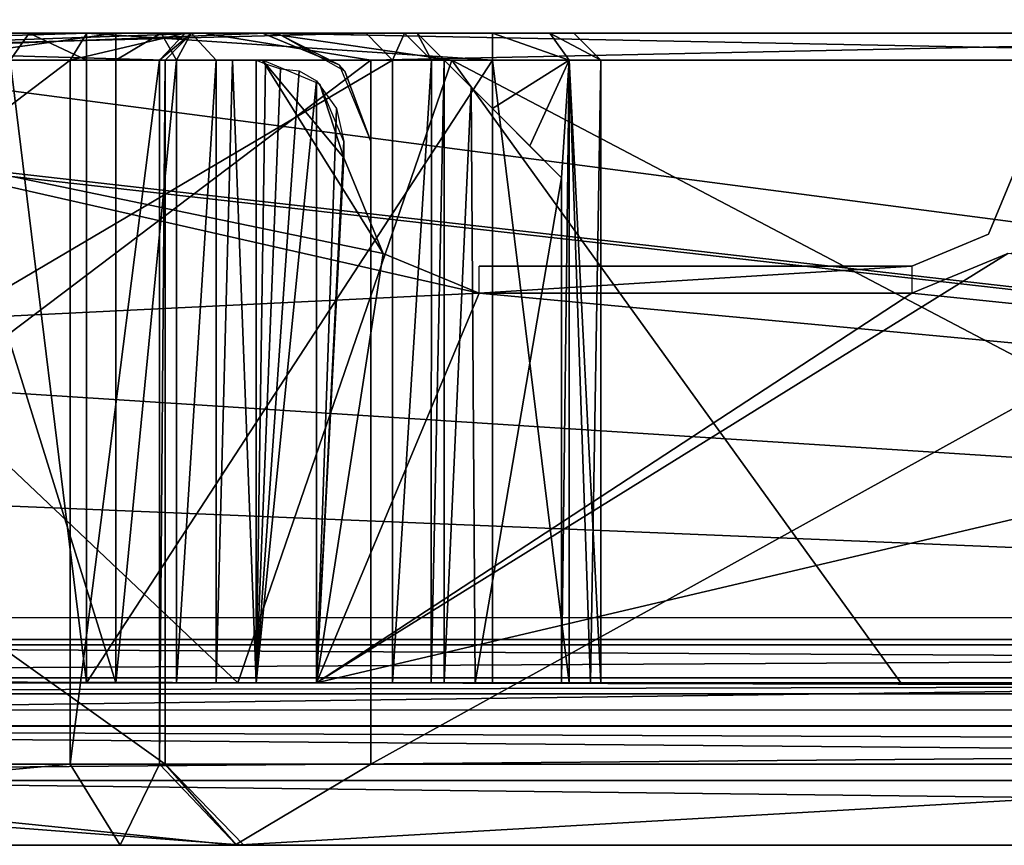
# Model space of a CAD drawing. Header units: millimetres. Extents: x -98 to 98, y -500 to 506.
# Tile 4 of 106: x -30 to -12, y -500 to -485. Entities that reach past the tile are written whole.
import ezdxf

# ---------------------------------------------------------------- set-up
doc = ezdxf.new("R2010")
doc.units = ezdxf.units.MM
doc.header["$LTSCALE"] = 65.185185
for name, color, linetype in [('100', 7, 'CONTINUOUS'), ('102', 7, 'CONTINUOUS'), ('114', 7, 'CONTINUOUS'), ('115', 7, 'CONTINUOUS'), ('1151', 7, 'CONTINUOUS'), ('116', 7, 'CONTINUOUS'), ('117', 7, 'CONTINUOUS'), ('118', 7, 'CONTINUOUS'), ('1181', 7, 'CONTINUOUS'), ('1183', 7, 'CONTINUOUS'), ('1188', 7, 'CONTINUOUS'), ('1189', 7, 'CONTINUOUS'), ('119', 7, 'CONTINUOUS'), ('1191', 7, 'CONTINUOUS'), ('1196', 7, 'CONTINUOUS'), ('120', 7, 'CONTINUOUS'), ('121', 7, 'CONTINUOUS'), ('122', 7, 'CONTINUOUS'), ('124', 7, 'CONTINUOUS'), ('125', 7, 'CONTINUOUS'), ('127', 7, 'CONTINUOUS'), ('129', 7, 'CONTINUOUS'), ('1303', 7, 'CONTINUOUS'), ('1305', 7, 'CONTINUOUS'), ('133', 7, 'CONTINUOUS'), ('134', 7, 'CONTINUOUS'), ('135', 7, 'CONTINUOUS'), ('136', 7, 'CONTINUOUS'), ('138', 7, 'CONTINUOUS'), ('140', 7, 'CONTINUOUS'), ('141', 7, 'CONTINUOUS'), ('174', 7, 'CONTINUOUS'), ('177', 7, 'CONTINUOUS'), ('180', 7, 'CONTINUOUS'), ('184', 7, 'CONTINUOUS'), ('185', 7, 'CONTINUOUS'), ('455', 7, 'CONTINUOUS'), ('456', 7, 'CONTINUOUS'), ('48', 7, 'CONTINUOUS'), ('49', 7, 'CONTINUOUS'), ('52', 7, 'CONTINUOUS'), ('53', 7, 'CONTINUOUS'), ('54', 7, 'CONTINUOUS'), ('56', 7, 'CONTINUOUS'), ('57', 7, 'CONTINUOUS'), ('59', 7, 'CONTINUOUS'), ('65', 7, 'CONTINUOUS'), ('66', 7, 'CONTINUOUS'), ('67', 7, 'CONTINUOUS'), ('68', 7, 'CONTINUOUS'), ('72', 7, 'CONTINUOUS'), ('84', 7, 'CONTINUOUS'), ('86', 7, 'CONTINUOUS'), ('90', 7, 'CONTINUOUS'), ('95', 7, 'CONTINUOUS'), ('99', 7, 'CONTINUOUS')]:
    doc.layers.add(name, color=color, linetype=linetype)

msp = doc.modelspace()

# ---------------------------------------------------------------- linework, layer by layer
at = {"layer": '100', "color": 7, "linetype": 'CONTINUOUS'}
for points in [[(-30.164, -497, -59.086), (-28.75, -497, -58.5), (-30.164, -485.5, -59.086), (-30.164, -497, -59.086)], [(-28.75, -497, -58.5), (-28.75, -485.5, -58.5), (-30.164, -485.5, -59.086), (-28.75, -497, -58.5)]]:
    msp.add_3dface(points, dxfattribs=at)
at = {"layer": '102', "color": 7, "linetype": 'CONTINUOUS'}
for points in [[(24.5, -497, -3), (-24.5, -497, -3), (24.5, -485.5, -3), (24.5, -497, -3)], [(24.5, -485.5, -3), (-24.5, -497, -3), (-11.732, -489.068, -3), (24.5, -485.5, -3)], [(-24.5, -497, -3), (-24.5, -485.882, -3), (-24.131, -486.388, -3), (-24.5, -497, -3)], [(-24, -487, -3), (-24.5, -497, -3), (-24.131, -486.388, -3), (-24, -487, -3)], [(-24, -487.3, -3), (-24.5, -497, -3), (-24, -487, -3), (-24, -487.3, -3)], [(-23.268, -489.068, -3), (-24.5, -497, -3), (-24, -487.3, -3), (-23.268, -489.068, -3)], [(-11.732, -489.068, -3), (-24.5, -497, -3), (-13.5, -489.8, -3), (-11.732, -489.068, -3)], [(-21.5, -489.8, -3), (-24.5, -497, -3), (-23.268, -489.068, -3), (-21.5, -489.8, -3)], [(-13.5, -489.8, -3), (-24.5, -497, -3), (-21.5, -489.8, -3), (-13.5, -489.8, -3)]]:
    msp.add_3dface(points, dxfattribs=at)
at = {"layer": '114', "color": 7, "linetype": 'CONTINUOUS'}
for points in [[(-43.589, -485, -203.387), (-26.584, -485, -225.349), (-40.703, -485.5, -210.7), (-43.589, -485, -203.387)], [(-26.584, -485, -225.349), (-23.5, -485.5, -227.903), (-40.703, -485.5, -210.7), (-26.584, -485, -225.349)], [(-26.584, -485, -225.349), (0, -485, -233.7), (-23.5, -485.5, -227.903), (-26.584, -485, -225.349)], [(0, -485, -233.7), (0, -485.5, -234.2), (-23.5, -485.5, -227.903), (0, -485, -233.7)]]:
    msp.add_3dface(points, dxfattribs=at)
at = {"layer": '115', "color": 7, "linetype": 'CONTINUOUS'}
for points in [[(-27.298, -485.5, -105.038), (-45.019, -485, -175.557), (-45.503, -485.5, -175.432), (-27.298, -485.5, -105.038)], [(-26.814, -485, -105.163), (-45.019, -485, -175.557), (-27.298, -485.5, -105.038), (-26.814, -485, -105.163)]]:
    msp.add_3dface(points, dxfattribs=at)
at = {"layer": '1151', "color": 7, "linetype": 'CONTINUOUS'}
for points in [[(-58.35, -495.8, -334.63), (-58.35, 498.1, -334.63), (58.35, -495.8, -334.63), (-58.35, -495.8, -334.63)], [(58.35, -495.8, -334.63), (-58.35, 498.1, -334.63), (53.75, 484, -334.63), (58.35, -495.8, -334.63)]]:
    msp.add_3dface(points, dxfattribs=at)
at = {"layer": '116', "color": 7, "linetype": 'CONTINUOUS'}
for points in [[(-28.747, -485, -99.456), (-26.931, -485, -102.022), (-29.055, -485.5, -99.85), (-28.747, -485, -99.456)], [(-29.055, -485.5, -99.85), (-26.931, -485, -102.022), (-27.403, -485.5, -102.182), (-29.055, -485.5, -99.85)], [(-26.931, -485, -102.022), (-26.814, -485, -105.163), (-27.403, -485.5, -102.182), (-26.931, -485, -102.022)], [(-26.814, -485, -105.163), (-27.298, -485.5, -105.038), (-27.403, -485.5, -102.182), (-26.814, -485, -105.163)]]:
    msp.add_3dface(points, dxfattribs=at)
at = {"layer": '117', "color": 7, "linetype": 'CONTINUOUS'}
for points in [[(-44.5, -485, -87.782), (-28.747, -485, -99.456), (-44.787, -485.5, -88.192), (-44.5, -485, -87.782)], [(-44.787, -485.5, -88.192), (-28.747, -485, -99.456), (-29.055, -485.5, -99.85), (-44.787, -485.5, -88.192)]]:
    msp.add_3dface(points, dxfattribs=at)
at = {"layer": '118', "color": 7, "linetype": 'CONTINUOUS'}
for points in [[(-25.441, -485, -223.707), (-41.715, -485, -202.689), (-38.105, -485.5, -209.2), (-25.441, -485, -223.707)], [(-22, -485.5, -225.305), (-25.441, -485, -223.707), (-38.105, -485.5, -209.2), (-22, -485.5, -225.305)], [(0, -485, -231.7), (-25.441, -485, -223.707), (0, -485.5, -231.2), (0, -485, -231.7)], [(0, -485.5, -231.2), (-25.441, -485, -223.707), (-22, -485.5, -225.305), (0, -485.5, -231.2)]]:
    msp.add_3dface(points, dxfattribs=at)
at = {"layer": '1181', "color": 3, "linetype": 'CONTINUOUS'}
for points in [[(-0.742, -496.3, -334.433), (0.752, -496.3, -334.428), (-53.392, -496.3, -337.13), (-0.742, -496.3, -334.433)], [(-53.392, -496.3, -337.13), (0.752, -496.3, -334.428), (53.392, -496.3, -335.73), (-53.392, -496.3, -337.13)], [(-1.5, -496.3, -333.13), (-0.742, -496.3, -334.433), (-53.392, -496.3, -337.13), (-1.5, -496.3, -333.13)], [(-27.254, -496.3, -331.63), (-1.5, -496.3, -333.13), (-53.392, -496.3, -337.13), (-27.254, -496.3, -331.63)], [(-30.74, -496.3, -330.186), (-27.254, -496.3, -331.63), (-53.392, -496.3, -337.13), (-30.74, -496.3, -330.186)], [(53.392, -496.3, -337.13), (-53.392, -496.3, -337.13), (53.392, -496.3, -335.73), (53.392, -496.3, -337.13)], [(-1.06, -496.3, -332.071), (-1.5, -496.3, -333.13), (-27.254, -496.3, -331.63), (-1.06, -496.3, -332.071)], [(0, -496.3, -331.63), (-1.06, -496.3, -332.071), (-27.254, -496.3, -331.63), (0, -496.3, -331.63)]]:
    msp.add_3dface(points, dxfattribs=at)
at = {"layer": '1183', "color": 3, "linetype": 'CONTINUOUS'}
for points in [[(-53.392, -496.3, -337.13), (53.392, -496.3, -337.13), (-59.576, -497.795, -337.13), (-53.392, -496.3, -337.13)], [(-59.576, -497.795, -337.13), (53.392, -496.3, -337.13), (59.576, -497.795, -337.13), (-59.576, -497.795, -337.13)]]:
    msp.add_3dface(points, dxfattribs=at)
at = {"layer": '1188', "color": 3, "linetype": 'CONTINUOUS'}
for points in [[(-58.892, -482.3, -236.054), (-58.892, -484.3, -236.054), (59.651, -497.797, -236.054), (-58.892, -482.3, -236.054)], [(58.892, -484.3, -236.054), (-58.892, -482.3, -236.054), (59.651, -497.797, -236.054), (58.892, -484.3, -236.054)], [(-59.648, -484.3, -236.054), (-59.651, -497.797, -236.054), (59.651, -497.797, -236.054), (-59.648, -484.3, -236.054)], [(-58.892, -484.3, -236.054), (-59.648, -484.3, -236.054), (59.651, -497.797, -236.054), (-58.892, -484.3, -236.054)]]:
    msp.add_3dface(points, dxfattribs=at)
at = {"layer": '1189', "color": 3, "linetype": 'CONTINUOUS'}
for points in [[(59.651, -497.797, -236.054), (-59.651, -497.797, -236.054), (59.425, -498.297, -236.557), (59.651, -497.797, -236.054)], [(59.425, -498.297, -236.557), (-59.651, -497.797, -236.054), (59.195, -498.8, -237.059), (59.425, -498.297, -236.557)], [(59.195, -498.8, -237.059), (-59.651, -497.797, -236.054), (-59.195, -498.8, -237.059), (59.195, -498.8, -237.059)]]:
    msp.add_3dface(points, dxfattribs=at)
at = {"layer": '119', "color": 7, "linetype": 'CONTINUOUS'}
for points in [[(-13.5, -489.3, -2.5), (-21.5, -489.3, -2.5), (-13.5, -489.3, -0.5), (-13.5, -489.3, -2.5)], [(-13.5, -489.3, -0.5), (-21.5, -489.3, -2.5), (-21.5, -489.3, -0.5), (-13.5, -489.3, -0.5)]]:
    msp.add_3dface(points, dxfattribs=at)
at = {"layer": '1191', "color": 3, "linetype": 'CONTINUOUS'}
for points in [[(59.594, -498.8, -336.125), (-59.195, -498.8, -237.059), (-59.594, -498.8, -336.125), (59.594, -498.8, -336.125)], [(59.195, -498.8, -237.059), (-59.195, -498.8, -237.059), (59.594, -498.8, -336.125), (59.195, -498.8, -237.059)]]:
    msp.add_3dface(points, dxfattribs=at)
at = {"layer": '1196', "color": 3, "linetype": 'CONTINUOUS'}
for points in [[(-59.576, -497.795, -337.13), (59.576, -497.795, -337.13), (-59.594, -498.8, -336.125), (-59.576, -497.795, -337.13)], [(59.576, -497.795, -337.13), (59.594, -498.8, -336.125), (-59.594, -498.8, -336.125), (59.576, -497.795, -337.13)]]:
    msp.add_3dface(points, dxfattribs=at)
at = {"layer": '120', "color": 7, "linetype": 'CONTINUOUS'}
for points in [[(-12.086, -488.714, -0.5), (-11.5, -487.3, -0.5), (-12.086, -488.714, -2.5), (-12.086, -488.714, -0.5)], [(-12.086, -488.714, -2.5), (-11.5, -487.3, -0.5), (-11.5, -487.3, -2.5), (-12.086, -488.714, -2.5)], [(-13.5, -489.3, -2.5), (-13.5, -489.3, -0.5), (-12.086, -488.714, -0.5), (-13.5, -489.3, -2.5)], [(-13.5, -489.3, -2.5), (-12.086, -488.714, -0.5), (-12.086, -488.714, -2.5), (-13.5, -489.3, -2.5)]]:
    msp.add_3dface(points, dxfattribs=at)
at = {"layer": '121', "color": 7, "linetype": 'CONTINUOUS'}
for points in [[(-25.5, -485, -2.685), (-25.5, -485, -0.5), (-24.086, -485.586, -0.5), (-25.5, -485, -2.685)], [(-25.188, -485.024, -2.5), (-25.5, -485, -2.685), (-24.086, -485.586, -0.5), (-25.188, -485.024, -2.5)], [(-23.979, -485.701, -2.5), (-25.188, -485.024, -2.5), (-24.086, -485.586, -0.5), (-23.979, -485.701, -2.5)], [(-23.5, -487, -0.5), (-23.979, -485.701, -2.5), (-24.086, -485.586, -0.5), (-23.5, -487, -0.5)], [(-23.5, -487, -2.5), (-23.979, -485.701, -2.5), (-23.5, -487, -0.5), (-23.5, -487, -2.5)]]:
    msp.add_3dface(points, dxfattribs=at)
at = {"layer": '122', "color": 7, "linetype": 'CONTINUOUS'}
for points in [[(-13.5, -489.8, -3), (-21.5, -489.8, -3), (-13.5, -489.3, -2.5), (-13.5, -489.8, -3)], [(-13.5, -489.3, -2.5), (-21.5, -489.8, -3), (-21.5, -489.3, -2.5), (-13.5, -489.3, -2.5)]]:
    msp.add_3dface(points, dxfattribs=at)
at = {"layer": '124', "color": 7, "linetype": 'CONTINUOUS'}
for points in [[(-23.098, -497, -100.781), (-42.598, -497, -176.183), (-23.098, -485.5, -100.781), (-23.098, -497, -100.781)], [(-23.098, -485.5, -100.781), (-42.598, -497, -176.183), (-42.598, -485.5, -176.183), (-23.098, -485.5, -100.781)]]:
    msp.add_3dface(points, dxfattribs=at)
at = {"layer": '125', "color": 7, "linetype": 'CONTINUOUS'}
for points in [[(-43.083, -485, -176.058), (-23.582, -485, -100.656), (-42.598, -485.5, -176.183), (-43.083, -485, -176.058)], [(-23.582, -485, -100.656), (-23.098, -485.5, -100.781), (-42.598, -485.5, -176.183), (-23.582, -485, -100.656)]]:
    msp.add_3dface(points, dxfattribs=at)
at = {"layer": '127', "color": 7, "linetype": 'CONTINUOUS'}
for points in [[(-22.143, -497, -79.157), (-22.143, -497, -93.321), (-22.143, -485.5, -79.157), (-22.143, -497, -79.157)], [(-22.143, -497, -93.321), (-22.143, -485.5, -93.27), (-22.143, -485.5, -79.157), (-22.143, -497, -93.321)]]:
    msp.add_3dface(points, dxfattribs=at)
at = {"layer": '129', "color": 7, "linetype": 'CONTINUOUS'}
for points in [[(-22.143, -497, -79.157), (-22.143, -485.5, -79.157), (-21.646, -485.996, -76.768), (-22.143, -497, -79.157)], [(-21.572, -497, -76.607), (-22.143, -497, -79.157), (-21.646, -485.996, -76.768), (-21.572, -497, -76.607)], [(-19.973, -487.669, -74.539), (-21.572, -497, -76.607), (-21.646, -485.996, -76.768), (-19.973, -487.669, -74.539)], [(-19.973, -497, -74.539), (-21.572, -497, -76.607), (-19.973, -487.669, -74.539), (-19.973, -497, -74.539)]]:
    msp.add_3dface(points, dxfattribs=at)
at = {"layer": '1303', "color": 7, "linetype": 'CONTINUOUS'}
for points in [[(-39.835, -497, -88.048), (-49.118, -497, -75), (-28.143, -497, -75), (-39.835, -497, -88.048)], [(-29.171, -497, -95.985), (-39.835, -497, -88.048), (-28.143, -497, -75), (-29.171, -497, -95.985)], [(-26.541, -497, -96.248), (-29.171, -497, -95.985), (-28.143, -497, -75), (-26.541, -497, -96.248)], [(-26.021, -497, -75.879), (-26.541, -497, -96.248), (-28.143, -497, -75), (-26.021, -497, -75.879)], [(-25.143, -497, -94.006), (-26.541, -497, -96.248), (-25.143, -497, -78), (-25.143, -497, -94.006)], [(-25.143, -497, -78), (-26.541, -497, -96.248), (-26.021, -497, -75.879), (-25.143, -497, -78)]]:
    msp.add_3dface(points, dxfattribs=at)
at = {"layer": '1305', "color": 7, "linetype": 'CONTINUOUS'}
for points in [[(-42.728, -490.834), (-21.5, -489.8), (-40.5, -485.5), (-42.728, -490.834)], [(-21.5, -489.8), (-23.268, -489.068), (-40.5, -485.5), (-21.5, -489.8)], [(-40.5, -485.5), (-23.268, -489.068), (-25.503, -485.5), (-40.5, -485.5)], [(-23.268, -489.068), (-24, -487.3), (-25.503, -485.5), (-23.268, -489.068)], [(-25.503, -485.5), (-24, -487.3), (-24.44, -485.942), (-25.503, -485.5)], [(-24.44, -485.942), (-24, -487.3), (-24, -487), (-24.44, -485.942)], [(-11.732, -489.068), (-13.5, -489.8), (61, -497.5), (-11.732, -489.068)], [(61, -497.5), (-21.5, -489.8), (-42.728, -490.834), (61, -497.5)], [(-13.5, -489.8), (-21.5, -489.8), (61, -497.5), (-13.5, -489.8)], [(-48.031, -492.997), (61, -497.5), (-42.728, -490.834), (-48.031, -492.997)], [(-61, -497.5), (61, -497.5), (-48.031, -492.997), (-61, -497.5)]]:
    msp.add_3dface(points, dxfattribs=at)
at = {"layer": '133', "color": 7, "linetype": 'CONTINUOUS'}
for points in [[(-29.809, -485, -59.44), (-30.25, -485, -60.5), (-30.164, -485.5, -59.086), (-29.809, -485, -59.44)], [(-28.75, -485.5, -58.5), (-29.809, -485, -59.44), (-30.164, -485.5, -59.086), (-28.75, -485.5, -58.5)], [(-28.75, -485, -59), (-29.809, -485, -59.44), (-28.75, -485.5, -58.5), (-28.75, -485, -59)]]:
    msp.add_3dface(points, dxfattribs=at)
at = {"layer": '134', "color": 7, "linetype": 'CONTINUOUS'}
for points in [[(-21.25, -485, -59), (-28.75, -485, -59), (-21.25, -485.5, -58.5), (-21.25, -485, -59)], [(-28.75, -485, -59), (-28.75, -485.5, -58.5), (-21.25, -485.5, -58.5), (-28.75, -485, -59)]]:
    msp.add_3dface(points, dxfattribs=at)
at = {"layer": '135', "color": 7, "linetype": 'CONTINUOUS'}
for points in [[(-20.19, -485, -59.441), (-21.25, -485, -59), (-19.836, -485.5, -59.086), (-20.19, -485, -59.441)], [(-21.25, -485, -59), (-21.25, -485.5, -58.5), (-19.836, -485.5, -59.086), (-21.25, -485, -59)], [(-19.75, -485, -60.5), (-20.19, -485, -59.441), (-19.25, -485.5, -60.5), (-19.75, -485, -60.5)], [(-19.25, -485.5, -60.5), (-20.19, -485, -59.441), (-19.836, -485.5, -59.086), (-19.25, -485.5, -60.5)]]:
    msp.add_3dface(points, dxfattribs=at)
at = {"layer": '136', "color": 7, "linetype": 'CONTINUOUS'}
for points in [[(-19.75, -485, -73), (-19.75, -485, -60.5), (-19.25, -485.5, -73), (-19.75, -485, -73)], [(-19.75, -485, -60.5), (-19.25, -485.5, -60.5), (-19.25, -485.5, -73), (-19.75, -485, -60.5)]]:
    msp.add_3dface(points, dxfattribs=at)
at = {"layer": '138', "color": 7, "linetype": 'CONTINUOUS'}
for points in [[(-22.386, -497, -97.082), (-23.098, -497, -100.781), (-22.379, -485.5, -97.027), (-22.386, -497, -97.082)], [(-23.098, -497, -100.781), (-23.098, -485.5, -100.781), (-22.379, -485.5, -97.027), (-23.098, -497, -100.781)], [(-22.143, -497, -93.321), (-22.386, -497, -97.082), (-22.143, -485.5, -93.27), (-22.143, -497, -93.321)], [(-22.143, -485.5, -93.27), (-22.386, -497, -97.082), (-22.379, -485.5, -97.027), (-22.143, -485.5, -93.27)]]:
    msp.add_3dface(points, dxfattribs=at)
at = {"layer": '140', "color": 7, "linetype": 'CONTINUOUS'}
for points in [[(-22.643, -485, -93.27), (-22.643, -485, -74.5), (-22.143, -485.5, -93.27), (-22.643, -485, -93.27)], [(-22.643, -485, -74.5), (-22.143, -485.5, -75), (-21.646, -485.996, -76.768), (-22.643, -485, -74.5)], [(-22.143, -485.5, -93.27), (-22.643, -485, -74.5), (-22.143, -485.5, -79.157), (-22.143, -485.5, -93.27)], [(-22.143, -485.5, -79.157), (-22.643, -485, -74.5), (-21.646, -485.996, -76.768), (-22.143, -485.5, -79.157)], [(-22.143, -485.5, -75), (-21.25, -486.393, -75), (-21.646, -485.996, -76.768), (-22.143, -485.5, -75)], [(-21.25, -486.393, -75), (-20.562, -487.081, -74.878), (-21.646, -485.996, -76.768), (-21.25, -486.393, -75)], [(-20.562, -487.081, -74.878), (-19.973, -487.669, -74.539), (-21.646, -485.996, -76.768), (-20.562, -487.081, -74.878)]]:
    msp.add_3dface(points, dxfattribs=at)
at = {"layer": '141', "color": 7, "linetype": 'CONTINUOUS'}
for points in [[(-23.582, -485, -100.656), (-22.879, -485, -96.993), (-23.098, -485.5, -100.781), (-23.582, -485, -100.656)], [(-23.098, -485.5, -100.781), (-22.879, -485, -96.993), (-22.379, -485.5, -97.027), (-23.098, -485.5, -100.781)], [(-22.879, -485, -96.993), (-22.643, -485, -93.27), (-22.379, -485.5, -97.027), (-22.879, -485, -96.993)], [(-22.643, -485, -93.27), (-22.143, -485.5, -93.27), (-22.379, -485.5, -97.027), (-22.643, -485, -93.27)]]:
    msp.add_3dface(points, dxfattribs=at)
at = {"layer": '174', "color": 7, "linetype": 'CONTINUOUS'}
for points in [[(-28.208, -497, -5.5), (-31.792, -497, -5.5), (-31.792, -485.5, -5.5), (-28.208, -497, -5.5)], [(-28.208, -485.5, -5.5), (-28.208, -497, -5.5), (-31.792, -485.5, -5.5), (-28.208, -485.5, -5.5)]]:
    msp.add_3dface(points, dxfattribs=at)
at = {"layer": '177', "color": 7, "linetype": 'CONTINUOUS'}
for points in [[(-25.618, -497, -3.342), (-26.354, -497, -4.25), (-26.053, -485.5, -3.74), (-25.618, -497, -3.342)], [(-26.354, -497, -4.25), (-26.354, -485.5, -4.25), (-26.053, -485.5, -3.74), (-26.354, -497, -4.25)], [(-25.615, -485.5, -3.34), (-25.618, -497, -3.342), (-26.053, -485.5, -3.74), (-25.615, -485.5, -3.34)], [(-25.446, -485.568, -3.238), (-25.618, -497, -3.342), (-25.615, -485.5, -3.34), (-25.446, -485.568, -3.238)], [(-25.168, -485.655, -3.115), (-25.618, -497, -3.342), (-25.446, -485.568, -3.238), (-25.168, -485.655, -3.115)], [(-24.82, -485.692, -3.026), (-25.618, -497, -3.342), (-25.168, -485.655, -3.115), (-24.82, -485.692, -3.026)], [(-24.5, -485.882, -3), (-25.618, -497, -3.342), (-24.82, -485.692, -3.026), (-24.5, -485.882, -3)], [(-24.5, -497, -3), (-25.618, -497, -3.342), (-24.5, -485.882, -3), (-24.5, -497, -3)]]:
    msp.add_3dface(points, dxfattribs=at)
at = {"layer": '180', "color": 7, "linetype": 'CONTINUOUS'}
for points in [[(-27.09, -497, -5.158), (-28.208, -497, -5.5), (-27.09, -485.5, -5.158), (-27.09, -497, -5.158)], [(-28.208, -497, -5.5), (-28.208, -485.5, -5.5), (-27.09, -485.5, -5.158), (-28.208, -497, -5.5)], [(-26.354, -497, -4.25), (-27.09, -497, -5.158), (-26.354, -485.5, -4.25), (-26.354, -497, -4.25)], [(-27.09, -497, -5.158), (-27.09, -485.5, -5.158), (-26.354, -485.5, -4.25), (-27.09, -497, -5.158)]]:
    msp.add_3dface(points, dxfattribs=at)
at = {"layer": '184', "color": 7, "linetype": 'CONTINUOUS'}
for points in [[(-28.208, -485.5, -5.5), (-28.208, -485, -5), (-27.37, -485, -4.743), (-28.208, -485.5, -5.5)], [(-27.09, -485.5, -5.158), (-28.208, -485.5, -5.5), (-27.37, -485, -4.743), (-27.09, -485.5, -5.158)], [(-26.818, -485, -4.062), (-27.09, -485.5, -5.158), (-27.37, -485, -4.743), (-26.818, -485, -4.062)], [(-26.354, -485.5, -4.25), (-27.09, -485.5, -5.158), (-26.818, -485, -4.062), (-26.354, -485.5, -4.25)]]:
    msp.add_3dface(points, dxfattribs=at)
at = {"layer": '185', "color": 7, "linetype": 'CONTINUOUS'}
for points in [[(-28.208, -485.5, -5.5), (-31.792, -485.5, -5.5), (-28.208, -485, -5), (-28.208, -485.5, -5.5)], [(-28.208, -485, -5), (-31.792, -485.5, -5.5), (-31.792, -485, -5), (-28.208, -485, -5)]]:
    msp.add_3dface(points, dxfattribs=at)
at = {"layer": '455', "color": 7, "linetype": 'CONTINUOUS'}
for points in [[(-65, -496.2), (-65, 496.2), (55.094, -434.525), (-65, -496.2)], [(65, -496.2), (-65, -496.2), (55.094, -434.525), (65, -496.2)], [(64.706, -496.906), (-65, -496.2), (65, -496.2), (64.706, -496.906)], [(-65, -496.2), (64.706, -496.906), (-64.706, -496.906), (-65, -496.2)], [(64.706, -496.906), (64, -497.2), (-64.706, -496.906), (64.706, -496.906)], [(-64.706, -496.906), (64, -497.2), (-64, -497.2), (-64.706, -496.906)]]:
    msp.add_3dface(points, dxfattribs=at)
at = {"layer": '456', "color": 7, "linetype": 'CONTINUOUS'}
for points in [[(-65, 496.2, 2), (-65, -496.2, 2), (55.094, 434.525, 2), (-65, 496.2, 2)], [(55.094, 434.525, 2), (-65, -496.2, 2), (55.094, 349.535, 2), (55.094, 434.525, 2)], [(55.094, 349.535, 2), (-65, -496.2, 2), (65, 345, 2), (55.094, 349.535, 2)], [(65, 345, 2), (-65, -496.2, 2), (55.094, -349.535, 2), (65, 345, 2)], [(55.094, -349.535, 2), (-65, -496.2, 2), (55.094, -434.525, 2), (55.094, -349.535, 2)], [(-65, -496.2, 2), (65, -439.06, 2), (55.094, -434.525, 2), (-65, -496.2, 2)], [(-65, -496.2, 2), (65, -496.2, 2), (65, -439.06, 2), (-65, -496.2, 2)], [(65, -496.2, 2), (-65, -496.2, 2), (-64.706, -496.906, 2), (65, -496.2, 2)], [(64.706, -496.906, 2), (65, -496.2, 2), (-64.706, -496.906, 2), (64.706, -496.906, 2)], [(-64, -497.2, 2), (64.706, -496.906, 2), (-64.706, -496.906, 2), (-64, -497.2, 2)], [(64, -497.2, 2), (64.706, -496.906, 2), (-64, -497.2, 2), (64, -497.2, 2)]]:
    msp.add_3dface(points, dxfattribs=at)
at = {"layer": '48', "color": 7, "linetype": 'CONTINUOUS'}
for points in [[(63.5, -500, 0), (63.345, -500, 0.362), (-63.5, -500, 0), (63.5, -500, 0)], [(-63.5, -500, 0), (63.345, -500, 0.362), (-63.362, -500, 0.345), (-63.5, -500, 0)], [(63.5, -500, -73.876), (63.5, -500, 0), (-63.5, -500, -73.876), (63.5, -500, -73.876)], [(-63.5, -500, -73.876), (63.5, -500, 0), (-63.5, -500, 0), (-63.5, -500, -73.876)], [(-63.436, -500, -74.121), (63.5, -500, -73.876), (-63.5, -500, -73.876), (-63.436, -500, -74.121)], [(63.436, -500, -74.121), (63.5, -500, -73.876), (-63.436, -500, -74.121), (63.436, -500, -74.121)], [(-63.261, -500, -74.303), (63.436, -500, -74.121), (-63.436, -500, -74.121), (-63.261, -500, -74.303)], [(63, -500, 0.5), (-63, -500, 0.5), (-63.362, -500, 0.345), (63, -500, 0.5)], [(63.345, -500, 0.362), (63, -500, 0.5), (-63.362, -500, 0.345), (63.345, -500, 0.362)], [(63.261, -500, -74.303), (63.436, -500, -74.121), (-63.261, -500, -74.303), (63.261, -500, -74.303)], [(-45.342, -500, -85.976), (63.261, -500, -74.303), (-63.261, -500, -74.303), (-45.342, -500, -85.976)], [(45.342, -500, -85.976), (63.261, -500, -74.303), (-45.342, -500, -85.976), (45.342, -500, -85.976)], [(-28.13, -500, -98.669), (45.342, -500, -85.976), (-45.342, -500, -85.976), (-28.13, -500, -98.669)], [(44.051, -500, -175.808), (25.846, -500, -105.414), (-44.051, -500, -175.808), (44.051, -500, -175.808)], [(-44.051, -500, -175.808), (25.846, -500, -105.414), (-25.846, -500, -105.414), (-44.051, -500, -175.808)], [(-42.652, -500, -203.038), (44.051, -500, -175.808), (-44.051, -500, -175.808), (-42.652, -500, -203.038)], [(42.652, -500, -203.038), (44.051, -500, -175.808), (-42.652, -500, -203.038), (42.652, -500, -203.038)], [(-26.013, -500, -224.528), (42.652, -500, -203.038), (-42.652, -500, -203.038), (-26.013, -500, -224.528)], [(28.13, -500, -98.669), (45.342, -500, -85.976), (-28.13, -500, -98.669), (28.13, -500, -98.669)], [(-25.982, -500, -101.701), (28.13, -500, -98.669), (-28.13, -500, -98.669), (-25.982, -500, -101.701)], [(26.012, -500, -224.528), (42.652, -500, -203.038), (-26.013, -500, -224.528), (26.012, -500, -224.528)], [(0, -500, -232.7), (26.012, -500, -224.528), (-26.013, -500, -224.528), (0, -500, -232.7)], [(25.982, -500, -101.701), (28.13, -500, -98.669), (-25.982, -500, -101.701), (25.982, -500, -101.701)], [(-25.846, -500, -105.414), (25.982, -500, -101.701), (-25.982, -500, -101.701), (-25.846, -500, -105.414)], [(25.846, -500, -105.414), (25.982, -500, -101.701), (-25.846, -500, -105.414), (25.846, -500, -105.414)]]:
    msp.add_3dface(points, dxfattribs=at)
at = {"layer": '49', "color": 7, "linetype": 'CONTINUOUS'}
for points in [[(-29.055, -498.5, -99.85), (-46.197, -498.5, -87.209), (-29.055, -485.5, -99.85), (-29.055, -498.5, -99.85)], [(-46.197, -498.5, -87.209), (-44.787, -485.5, -88.192), (-29.055, -485.5, -99.85), (-46.197, -498.5, -87.209)]]:
    msp.add_3dface(points, dxfattribs=at)
at = {"layer": '52', "color": 7, "linetype": 'CONTINUOUS'}
for points in [[(-23.5, -498.5, -227.903), (-40.703, -498.5, -210.7), (-23.5, -485.5, -227.903), (-23.5, -498.5, -227.903)], [(-23.5, -485.5, -227.903), (-40.703, -498.5, -210.7), (-40.703, -485.5, -210.7), (-23.5, -485.5, -227.903)], [(0, -498.5, -234.2), (-23.5, -498.5, -227.903), (0, -485.5, -234.2), (0, -498.5, -234.2)], [(0, -485.5, -234.2), (-23.5, -498.5, -227.903), (-23.5, -485.5, -227.903), (0, -485.5, -234.2)]]:
    msp.add_3dface(points, dxfattribs=at)
at = {"layer": '53', "color": 7, "linetype": 'CONTINUOUS'}
for points in [[(-45.503, -498.5, -175.432), (-27.298, -498.5, -105.038), (-45.503, -485.5, -175.432), (-45.503, -498.5, -175.432)], [(-27.298, -498.5, -105.038), (-27.298, -485.5, -105.038), (-45.503, -485.5, -175.432), (-27.298, -498.5, -105.038)]]:
    msp.add_3dface(points, dxfattribs=at)
at = {"layer": '54', "color": 7, "linetype": 'CONTINUOUS'}
for points in [[(-60, -497, -14.458), (-59.669, -497, -13.089), (60, -497, -13.415), (-60, -497, -14.458)], [(-60, -497, -58.542), (-60, -497, -14.458), (-28.75, -497, -58.5), (-60, -497, -58.542)], [(-28.75, -497, -58.5), (-60, -497, -14.458), (-21.25, -497, -58.5), (-28.75, -497, -58.5)], [(-21.25, -497, -58.5), (-60, -497, -14.458), (21.25, -497, -58.5), (-21.25, -497, -58.5)], [(21.25, -497, -58.5), (-60, -497, -14.458), (28.75, -497, -58.5), (21.25, -497, -58.5)], [(28.75, -497, -58.5), (-60, -497, -14.458), (60, -497, -48.57), (28.75, -497, -58.5)], [(60, -497, -48.57), (-60, -497, -14.458), (52, -497, -45.57), (60, -497, -48.57)], [(52, -497, -45.57), (-60, -497, -14.458), (50.586, -497, -44.984), (52, -497, -45.57)], [(50.586, -497, -44.984), (-60, -497, -14.458), (50, -497, -43.57), (50.586, -497, -44.984)], [(50, -497, -43.57), (-60, -497, -14.458), (50, -497, -37.57), (50, -497, -43.57)], [(50, -497, -37.57), (-60, -497, -14.458), (50.586, -497, -36.156), (50, -497, -37.57)], [(50.586, -497, -36.156), (-60, -497, -14.458), (52, -497, -35.57), (50.586, -497, -36.156)], [(52, -497, -35.57), (-60, -497, -14.458), (57, -497, -35.57), (52, -497, -35.57)], [(57, -497, -35.57), (-60, -497, -14.458), (59.121, -497, -34.691), (57, -497, -35.57)], [(59.121, -497, -34.691), (-60, -497, -14.458), (60, -497, -32.57), (59.121, -497, -34.691)], [(60, -497, -32.57), (-60, -497, -14.458), (60, -497, -13.415), (60, -497, -32.57)], [(-30.164, -497, -59.086), (-60, -497, -58.542), (-28.75, -497, -58.5), (-30.164, -497, -59.086)], [(-59.669, -497, -13.089), (-58.75, -497, -12.021), (59.669, -497, -12.046), (-59.669, -497, -13.089)], [(60, -497, -13.415), (-59.669, -497, -13.089), (59.669, -497, -12.046), (60, -497, -13.415)], [(-57.831, -497, -10.954), (58.75, -497, -10.979), (-58.75, -497, -12.021), (-57.831, -497, -10.954)], [(-58.75, -497, -12.021), (58.75, -497, -10.979), (59.669, -497, -12.046), (-58.75, -497, -12.021)], [(57.831, -497, -9.911), (58.75, -497, -10.979), (-57.831, -497, -10.954), (57.831, -497, -9.911)], [(-57.5, -497, -9.585), (57.831, -497, -9.911), (-57.831, -497, -10.954), (-57.5, -497, -9.585)], [(57.841, -497, -5.974), (57.5, -497, -7.361), (-57.5, -497, -5.516), (57.841, -497, -5.974)], [(-31.792, -497, -5.5), (57.841, -497, -5.974), (-57.5, -497, -5.516), (-31.792, -497, -5.5)], [(57.5, -497, -7.361), (57.5, -497, -8.542), (-57.5, -497, -5.516), (57.5, -497, -7.361)], [(57.5, -497, -8.542), (57.831, -497, -9.911), (-57.5, -497, -9.585), (57.5, -497, -8.542)], [(-57.5, -497, -5.516), (57.5, -497, -8.542), (-57.5, -497, -9.585), (-57.5, -497, -5.516)], [(-44, -497, -187.2), (-43.648, -497, -181.647), (44, -497, -187.2), (-44, -497, -187.2)], [(-41.839, -497, -200.813), (-44, -497, -187.2), (41.817, -497, -200.877), (-41.839, -497, -200.813)], [(41.817, -497, -200.877), (-44, -497, -187.2), (44, -497, -187.2), (41.817, -497, -200.877)], [(-43.648, -497, -181.647), (-42.598, -497, -176.183), (43.648, -497, -181.647), (-43.648, -497, -181.647)], [(44, -497, -187.2), (-43.648, -497, -181.647), (43.648, -497, -181.647), (44, -497, -187.2)], [(-42.598, -497, -176.183), (-23.098, -497, -100.781), (42.598, -497, -176.183), (-42.598, -497, -176.183)], [(43.648, -497, -181.647), (-42.598, -497, -176.183), (42.598, -497, -176.183), (43.648, -497, -181.647)], [(-35.586, -497, -213.074), (-41.839, -497, -200.813), (41.817, -497, -200.877), (-35.586, -497, -213.074)], [(-25.954, -497, -222.727), (-35.586, -497, -213.074), (35.483, -497, -213.214), (-25.954, -497, -222.727)], [(35.483, -497, -213.214), (-35.586, -497, -213.074), (41.817, -497, -200.877), (35.483, -497, -213.214)], [(57.841, -497, -5.974), (-31.792, -497, -5.5), (-28.208, -497, -5.5), (57.841, -497, -5.974)], [(28.208, -497, -5.5), (57.841, -497, -5.974), (-28.208, -497, -5.5), (28.208, -497, -5.5)], [(-27.09, -497, -5.158), (28.208, -497, -5.5), (-28.208, -497, -5.5), (-27.09, -497, -5.158)], [(27.091, -497, -5.158), (28.208, -497, -5.5), (-27.09, -497, -5.158), (27.091, -497, -5.158)], [(-26.354, -497, -4.25), (27.091, -497, -5.158), (-27.09, -497, -5.158), (-26.354, -497, -4.25)], [(26.354, -497, -4.25), (27.091, -497, -5.158), (-26.354, -497, -4.25), (26.354, -497, -4.25)], [(-25.618, -497, -3.342), (26.354, -497, -4.25), (-26.354, -497, -4.25), (-25.618, -497, -3.342)], [(-13.703, -497, -229.008), (-25.954, -497, -222.727), (25.757, -497, -222.871), (-13.703, -497, -229.008)], [(25.757, -497, -222.871), (-25.954, -497, -222.727), (35.483, -497, -213.214), (25.757, -497, -222.871)], [(25.618, -497, -3.342), (26.354, -497, -4.25), (-25.618, -497, -3.342), (25.618, -497, -3.342)], [(-24.5, -497, -3), (25.618, -497, -3.342), (-25.618, -497, -3.342), (-24.5, -497, -3)], [(24.5, -497, -3), (25.618, -497, -3.342), (-24.5, -497, -3), (24.5, -497, -3)], [(-23.098, -497, -100.781), (-22.386, -497, -97.082), (23.089, -497, -100.745), (-23.098, -497, -100.781)], [(42.598, -497, -176.183), (-23.098, -497, -100.781), (23.089, -497, -100.745), (42.598, -497, -176.183)], [(-22.386, -497, -97.082), (-22.143, -497, -93.321), (22.382, -497, -97.043), (-22.386, -497, -97.082)], [(23.089, -497, -100.745), (-22.386, -497, -97.082), (22.382, -497, -97.043), (23.089, -497, -100.745)], [(-22.143, -497, -79.157), (-21.572, -497, -76.607), (21.574, -497, -76.608), (-22.143, -497, -79.157)], [(-22.143, -497, -93.321), (-22.143, -497, -79.157), (22.146, -497, -93.283), (-22.143, -497, -93.321)], [(22.146, -497, -93.283), (-22.143, -497, -79.157), (22.145, -497, -79.159), (22.146, -497, -93.283)], [(22.145, -497, -79.159), (-22.143, -497, -79.157), (21.574, -497, -76.608), (22.145, -497, -79.159)], [(22.382, -497, -97.043), (-22.143, -497, -93.321), (22.146, -497, -93.283), (22.382, -497, -97.043)], [(-21.572, -497, -76.607), (-19.973, -497, -74.539), (19.974, -497, -74.54), (-21.572, -497, -76.607)], [(21.574, -497, -76.608), (-21.572, -497, -76.607), (19.974, -497, -74.54), (21.574, -497, -76.608)], [(-19.836, -497, -59.086), (-21.25, -497, -58.5), (19.836, -497, -59.086), (-19.836, -497, -59.086)], [(19.836, -497, -59.086), (-21.25, -497, -58.5), (21.25, -497, -58.5), (19.836, -497, -59.086)], [(-19.973, -497, -74.539), (-19.44, -497, -73.85), (19.44, -497, -73.851), (-19.973, -497, -74.539)], [(19.974, -497, -74.54), (-19.973, -497, -74.539), (19.44, -497, -73.851), (19.974, -497, -74.54)], [(-19.25, -497, -60.5), (-19.836, -497, -59.086), (19.25, -497, -60.5), (-19.25, -497, -60.5)], [(19.25, -497, -60.5), (-19.836, -497, -59.086), (19.836, -497, -59.086), (19.25, -497, -60.5)], [(-19.44, -497, -73.85), (-19.25, -497, -73), (19.44, -497, -73.851), (-19.44, -497, -73.85)], [(-19.25, -497, -73), (-19.25, -497, -60.5), (19.25, -497, -73), (-19.25, -497, -73)], [(19.25, -497, -73), (-19.25, -497, -60.5), (19.25, -497, -60.5), (19.25, -497, -73)], [(19.44, -497, -73.851), (-19.25, -497, -73), (19.25, -497, -73), (19.44, -497, -73.851)], [(-0.106, -497, -231.2), (-13.703, -497, -229.008), (13.483, -497, -229.081), (-0.106, -497, -231.2)], [(13.483, -497, -229.081), (-13.703, -497, -229.008), (25.757, -497, -222.871), (13.483, -497, -229.081)]]:
    msp.add_3dface(points, dxfattribs=at)
at = {"layer": '56', "color": 7, "linetype": 'CONTINUOUS'}
for points in [[(-27.403, -498.5, -102.182), (-29.055, -498.5, -99.85), (-27.403, -485.5, -102.182), (-27.403, -498.5, -102.182)], [(-29.055, -498.5, -99.85), (-29.055, -485.5, -99.85), (-27.403, -485.5, -102.182), (-29.055, -498.5, -99.85)], [(-27.298, -498.5, -105.038), (-27.403, -498.5, -102.182), (-27.298, -485.5, -105.038), (-27.298, -498.5, -105.038)], [(-27.298, -485.5, -105.038), (-27.403, -498.5, -102.182), (-27.403, -485.5, -102.182), (-27.298, -485.5, -105.038)]]:
    msp.add_3dface(points, dxfattribs=at)
at = {"layer": '57', "color": 7, "linetype": 'CONTINUOUS'}
for points in [[(-21.25, -485, -74.5), (-22.643, -485, -74.5), (-62.5, -485, -73.995), (-21.25, -485, -74.5)], [(-62.5, -485, -73.995), (-22.643, -485, -74.5), (-62.06, -485, -75.692), (-62.5, -485, -73.995)], [(-20.191, -485, -74.06), (-21.25, -485, -74.5), (-62.5, -485, -73.995), (-20.191, -485, -74.06)], [(-19.75, -485, -73), (-20.191, -485, -74.06), (-62.5, -485, -73.995), (-19.75, -485, -73)], [(-57, -485, -72.5), (-19.75, -485, -73), (-62.5, -485, -73.995), (-57, -485, -72.5)], [(-22.643, -485, -74.5), (-22.643, -485, -93.27), (-62.06, -485, -75.692), (-22.643, -485, -74.5)], [(-62.06, -485, -75.692), (-22.643, -485, -93.27), (-60.852, -485, -76.965), (-62.06, -485, -75.692)], [(-60.852, -485, -76.965), (-22.643, -485, -93.27), (-44.5, -485, -87.782), (-60.852, -485, -76.965)], [(-32.75, -485, -72.5), (-19.75, -485, -73), (-57, -485, -72.5), (-32.75, -485, -72.5)], [(-26.814, -485, -105.163), (-43.083, -485, -176.058), (-45.019, -485, -175.557), (-26.814, -485, -105.163)], [(-22.643, -485, -93.27), (-22.879, -485, -96.993), (-44.5, -485, -87.782), (-22.643, -485, -93.27)], [(-44.5, -485, -87.782), (-22.879, -485, -96.993), (-28.747, -485, -99.456), (-44.5, -485, -87.782)], [(-41.715, -485, -202.689), (-25.441, -485, -223.707), (-43.589, -485, -203.387), (-41.715, -485, -202.689)], [(-43.589, -485, -203.387), (-25.441, -485, -223.707), (-26.584, -485, -225.349), (-43.589, -485, -203.387)], [(-23.582, -485, -100.656), (-43.083, -485, -176.058), (-26.814, -485, -105.163), (-23.582, -485, -100.656)], [(-30.985, -485, -71.771), (-19.75, -485, -73), (-32.75, -485, -72.5), (-30.985, -485, -71.771)], [(-30.25, -485, -70.008), (-19.75, -485, -73), (-30.985, -485, -71.771), (-30.25, -485, -70.008)], [(-19.75, -485, -60.5), (-19.75, -485, -73), (-30.25, -485, -60.5), (-19.75, -485, -60.5)], [(-30.25, -485, -60.5), (-19.75, -485, -73), (-30.25, -485, -70.008), (-30.25, -485, -60.5)], [(-29.809, -485, -59.44), (-19.75, -485, -60.5), (-30.25, -485, -60.5), (-29.809, -485, -59.44)], [(-20.19, -485, -59.441), (-19.75, -485, -60.5), (-29.809, -485, -59.44), (-20.19, -485, -59.441)], [(-28.75, -485, -59), (-20.19, -485, -59.441), (-29.809, -485, -59.44), (-28.75, -485, -59)], [(-21.25, -485, -59), (-20.19, -485, -59.441), (-28.75, -485, -59), (-21.25, -485, -59)], [(-22.879, -485, -96.993), (-23.582, -485, -100.656), (-28.747, -485, -99.456), (-22.879, -485, -96.993)], [(-28.747, -485, -99.456), (-23.582, -485, -100.656), (-26.931, -485, -102.022), (-28.747, -485, -99.456)], [(-26.931, -485, -102.022), (-23.582, -485, -100.656), (-26.814, -485, -105.163), (-26.931, -485, -102.022)], [(-25.441, -485, -223.707), (0, -485, -231.7), (-26.584, -485, -225.349), (-25.441, -485, -223.707)], [(-26.584, -485, -225.349), (0, -485, -231.7), (0, -485, -233.7), (-26.584, -485, -225.349)]]:
    msp.add_3dface(points, dxfattribs=at)
at = {"layer": '59', "color": 7, "linetype": 'CONTINUOUS'}
for points in [[(-41.018, -485, -0.5), (-25.5, -485, -0.5), (-41.018, -485, -2.5), (-41.018, -485, -0.5)], [(-41.018, -485, -2.5), (-25.5, -485, -0.5), (-35.5, -485, -2.5), (-41.018, -485, -2.5)], [(-35.5, -485, -2.5), (-25.5, -485, -0.5), (-34.103, -485, -2.928), (-35.5, -485, -2.5)], [(-34.103, -485, -2.928), (-25.5, -485, -0.5), (-33.182, -485, -4.063), (-34.103, -485, -2.928)], [(-33.182, -485, -4.063), (-25.5, -485, -0.5), (-32.63, -485, -4.743), (-33.182, -485, -4.063)], [(-25.5, -485, -0.5), (-31.792, -485, -5), (-32.63, -485, -4.743), (-25.5, -485, -0.5)], [(-28.208, -485, -5), (-31.792, -485, -5), (-25.5, -485, -0.5), (-28.208, -485, -5)], [(-27.37, -485, -4.743), (-28.208, -485, -5), (-25.5, -485, -0.5), (-27.37, -485, -4.743)], [(-26.818, -485, -4.062), (-27.37, -485, -4.743), (-25.5, -485, -0.5), (-26.818, -485, -4.062)], [(-26.818, -485, -4.062), (-25.5, -485, -0.5), (-26.332, -485, -3.299), (-26.818, -485, -4.062)], [(-25.5, -485, -0.5), (-25.607, -485, -2.758), (-26.332, -485, -3.299), (-25.5, -485, -0.5)], [(-25.5, -485, -2.685), (-25.607, -485, -2.758), (-25.5, -485, -0.5), (-25.5, -485, -2.685)]]:
    msp.add_3dface(points, dxfattribs=at)
at = {"layer": '65', "color": 7, "linetype": 'CONTINUOUS'}
for points in [[(-26.013, -500, -224.528), (-42.652, -500, -203.038), (-40.703, -498.5, -210.7), (-26.013, -500, -224.528)], [(-23.5, -498.5, -227.903), (-26.013, -500, -224.528), (-40.703, -498.5, -210.7), (-23.5, -498.5, -227.903)], [(0, -500, -232.7), (-26.013, -500, -224.528), (0, -498.5, -234.2), (0, -500, -232.7)], [(0, -498.5, -234.2), (-26.013, -500, -224.528), (-23.5, -498.5, -227.903), (0, -498.5, -234.2)]]:
    msp.add_3dface(points, dxfattribs=at)
at = {"layer": '66', "color": 7, "linetype": 'CONTINUOUS'}
for points in [[(-44.051, -500, -175.808), (-25.846, -500, -105.414), (-45.503, -498.5, -175.432), (-44.051, -500, -175.808)], [(-25.846, -500, -105.414), (-27.298, -498.5, -105.038), (-45.503, -498.5, -175.432), (-25.846, -500, -105.414)]]:
    msp.add_3dface(points, dxfattribs=at)
at = {"layer": '67', "color": 7, "linetype": 'CONTINUOUS'}
for points in [[(-28.13, -500, -98.669), (-29.055, -498.5, -99.85), (-27.403, -498.5, -102.182), (-28.13, -500, -98.669)], [(-25.982, -500, -101.701), (-28.13, -500, -98.669), (-27.403, -498.5, -102.182), (-25.982, -500, -101.701)], [(-27.298, -498.5, -105.038), (-25.982, -500, -101.701), (-27.403, -498.5, -102.182), (-27.298, -498.5, -105.038)], [(-25.846, -500, -105.414), (-25.982, -500, -101.701), (-27.298, -498.5, -105.038), (-25.846, -500, -105.414)]]:
    msp.add_3dface(points, dxfattribs=at)
at = {"layer": '68', "color": 7, "linetype": 'CONTINUOUS'}
for points in [[(-29.055, -498.5, -99.85), (-45.342, -500, -85.976), (-46.197, -498.5, -87.209), (-29.055, -498.5, -99.85)], [(-28.13, -500, -98.669), (-45.342, -500, -85.976), (-29.055, -498.5, -99.85), (-28.13, -500, -98.669)]]:
    msp.add_3dface(points, dxfattribs=at)
at = {"layer": '72', "color": 7, "linetype": 'CONTINUOUS'}
for points in [[(-63, -500, 0.5), (63, -500, 0.5), (-63, -498.5, 2), (-63, -500, 0.5)], [(-63, -498.5, 2), (63, -500, 0.5), (63, -498.5, 2), (-63, -498.5, 2)]]:
    msp.add_3dface(points, dxfattribs=at)
at = {"layer": '84', "color": 7, "linetype": 'CONTINUOUS'}
for points in [[(-35.586, -497, -213.074), (-25.954, -497, -222.727), (-38.105, -485.5, -209.2), (-35.586, -497, -213.074)], [(-25.954, -497, -222.727), (-22, -485.5, -225.305), (-38.105, -485.5, -209.2), (-25.954, -497, -222.727)], [(-25.954, -497, -222.727), (-13.703, -497, -229.008), (-22, -485.5, -225.305), (-25.954, -497, -222.727)], [(-13.703, -497, -229.008), (-0.106, -497, -231.2), (-22, -485.5, -225.305), (-13.703, -497, -229.008)], [(-0.106, -497, -231.2), (0, -485.5, -231.2), (-22, -485.5, -225.305), (-0.106, -497, -231.2)]]:
    msp.add_3dface(points, dxfattribs=at)
at = {"layer": '86', "color": 7, "linetype": 'CONTINUOUS'}
for points in [[(-19.25, -497, -60.5), (-19.25, -497, -73), (-19.25, -485.5, -60.5), (-19.25, -497, -60.5)], [(-19.25, -485.5, -60.5), (-19.25, -497, -73), (-19.25, -485.5, -73), (-19.25, -485.5, -60.5)]]:
    msp.add_3dface(points, dxfattribs=at)
at = {"layer": '90', "color": 7, "linetype": 'CONTINUOUS'}
for points in [[(-21.25, -485.5, -75), (-19.836, -485.5, -74.414), (-21.25, -486.393, -75), (-21.25, -485.5, -75)], [(-21.25, -486.393, -75), (-19.836, -485.5, -74.414), (-20.562, -487.081, -74.878), (-21.25, -486.393, -75)], [(-20.562, -487.081, -74.878), (-19.836, -485.5, -74.414), (-19.973, -487.669, -74.539), (-20.562, -487.081, -74.878)], [(-19.44, -497, -73.85), (-19.973, -497, -74.539), (-19.836, -485.5, -74.414), (-19.44, -497, -73.85)], [(-19.836, -485.5, -74.414), (-19.973, -497, -74.539), (-19.973, -487.669, -74.539), (-19.836, -485.5, -74.414)], [(-19.25, -485.5, -73), (-19.44, -497, -73.85), (-19.836, -485.5, -74.414), (-19.25, -485.5, -73)], [(-19.25, -497, -73), (-19.44, -497, -73.85), (-19.25, -485.5, -73), (-19.25, -497, -73)]]:
    msp.add_3dface(points, dxfattribs=at)
at = {"layer": '95', "color": 7, "linetype": 'CONTINUOUS'}
for points in [[(-28.75, -497, -58.5), (-21.25, -497, -58.5), (-21.25, -485.5, -58.5), (-28.75, -497, -58.5)], [(-28.75, -485.5, -58.5), (-28.75, -497, -58.5), (-21.25, -485.5, -58.5), (-28.75, -485.5, -58.5)]]:
    msp.add_3dface(points, dxfattribs=at)
at = {"layer": '99', "color": 7, "linetype": 'CONTINUOUS'}
for points in [[(-21.25, -497, -58.5), (-19.836, -497, -59.086), (-21.25, -485.5, -58.5), (-21.25, -497, -58.5)], [(-21.25, -485.5, -58.5), (-19.836, -497, -59.086), (-19.836, -485.5, -59.086), (-21.25, -485.5, -58.5)], [(-19.836, -497, -59.086), (-19.25, -497, -60.5), (-19.836, -485.5, -59.086), (-19.836, -497, -59.086)], [(-19.25, -497, -60.5), (-19.25, -485.5, -60.5), (-19.836, -485.5, -59.086), (-19.25, -497, -60.5)]]:
    msp.add_3dface(points, dxfattribs=at)

doc.saveas('drawing.dxf')
